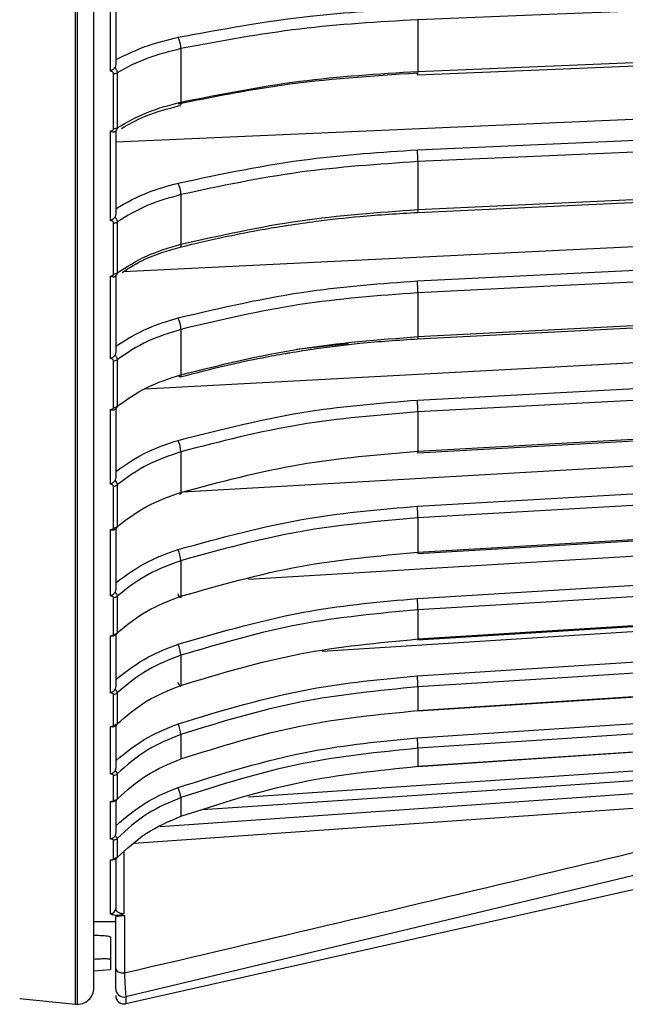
# Model space of a CAD drawing. Header units: millimetres. Extents: x -98 to 272, y -127 to 126.
# Tile 5 of 18: x -5 to 31, y -122 to -63. Entities that reach past the tile are written whole.
import ezdxf

# ---------------------------------------------------------------- set-up
doc = ezdxf.new("R2010")
doc.units = ezdxf.units.MM

msp = doc.modelspace()

# ---------------------------------------------------------------- linework, layer by layer
at = {"color": 7, "linetype": 'Continuous', "lineweight": 25}
for p, q in [((-1.6, -121.889), (-1.6, -9.5)), ((-1.5, -9.5), (-1.5, -121.894)), ((0.5, -66.121), (0.5, -60.406)), ((0.8, -60.438), (0.8, -65.773)), ((18.872, -63.052), (18.872, -66.138)), ((4.702, -64.783), (4.702, -67.978)), ((0.668, -69.563), (0.668, -66.275)), ((0.888, -66.22), (0.888, -69.506)), ((0.8, -70.35), (55.614, -67.935)), ((4.642, -68.186), (4.673, -68.18)), ((0.5, -75.055), (0.5, -69.712)), ((0.8, -69.709), (0.8, -74.696)), ((18.872, -71.536), (18.872, -74.401)), ((4.702, -73.503), (4.702, -76.468)), ((0.668, -78.249), (0.668, -75.197)), ((0.888, -75.136), (0.888, -78.185)), ((1.269, -78.108), (55.614, -75.449)), ((0.5, -83.308), (0.5, -78.388)), ((0.8, -78.349), (0.8, -82.942)), ((18.872, -79.373), (18.872, -81.99)), ((4.702, -81.557), (4.702, -84.266)), ((2.546, -85.111), (55.614, -82.279)), ((14.703, -82.424), (11.605, -82.77)), ((0.668, -86.227), (0.668, -83.439)), ((0.888, -83.371), (0.888, -86.156)), ((0.5, -90.807), (0.5, -86.353)), ((0.8, -86.28), (0.8, -90.438)), ((18.872, -86.491), (18.872, -88.836)), ((4.807, -91.276), (55.614, -88.364)), ((4.702, -88.873), (4.702, -91.3)), ((0.668, -93.424), (0.668, -90.925)), ((0.888, -90.851), (0.888, -93.347)), ((18.872, -92.826), (18.872, -94.878)), ((0.5, -97.484), (0.5, -93.536)), ((0.8, -93.429), (0.8, -97.114)), ((8.748, -96.496), (55.614, -93.649)), ((4.702, -95.384), (4.702, -97.508)), ((0.668, -99.775), (0.668, -97.588)), ((0.888, -97.508), (0.888, -99.693)), ((13.148, -100.787), (55.614, -98.086)), ((18.872, -98.32), (18.872, -100.061)), ((0.5, -103.278), (0.5, -99.873)), ((0.8, -99.732), (0.8, -102.911)), ((4.702, -101.031), (4.702, -102.833)), ((18.872, -102.923), (18.872, -104.338)), ((0.668, -105.222), (0.668, -103.367)), ((0.888, -103.282), (0.888, -105.136)), ((0.5, -108.137), (0.5, -105.304)), ((0.8, -105.132), (0.8, -107.776)), ((4.702, -105.763), (4.702, -107.227)), ((18.872, -106.595), (18.872, -107.669)), ((0.668, -109.716), (0.668, -108.21)), ((0.888, -108.121), (0.888, -109.626)), ((58.15, -107.887), (1.41, -121.446)), ((58.15, -109.101), (1.41, -121.863)), ((0.5, -112.017), (0.5, -109.783)), ((0.8, -109.726), (0.8, -111.665)), ((4.702, -109.537), (4.702, -110.649)), ((0.668, -113.217), (0.668, -112.072)), ((0.888, -111.981), (0.888, -113.124)), ((1.281, -112.8), (1.281, -116.473)), ((0.5, -116.478), (0.5, -113.267)), ((0.8, -113.191), (0.8, -116.181)), ((-0.5, -116.944), (0.8, -116.944)), ((0.8, -119.755), (0.8, -116.671)), ((1.319, -116.593), (1.319, -120.022)), ((0.5, -117.891), (0.5, -119.813)), ((-0.5, -119.9), (0.5, -119.813)), ((-4.939, -121.554), (-1.6, -121.889)), ((1.41, -121.446), (1.41, -121.863))]:
    msp.add_line(p, q, dxfattribs=at)
at = {"color": 7, "linetype": 'Continuous', "lineweight": 25, "flags": 128}
for points in [[(56.725, -61.583), (43.855, -62.083), (35.527, -62.406), (27.2, -62.729), (18.872, -63.052)], [(18.872, -66.138), (31.742, -65.608), (40.07, -65.265), (48.398, -64.921), (56.725, -64.578)], [(18.86, -66.341), (37.195, -65.586), (56.713, -64.782)], [(18.86, -66.341), (18.857, -66.342), (18.851, -66.328), (18.844, -66.295), (18.837, -66.245)], [(4.702, -67.978), (4.699, -68.051), (4.689, -68.111), (4.673, -68.155), (4.651, -68.181), (4.638, -68.188)], [(18.837, -70.831), (40.035, -69.897), (56.691, -69.164)], [(56.725, -69.868), (43.855, -70.435), (35.527, -70.802), (27.2, -71.169), (18.872, -71.536)], [(18.861, -74.568), (37.196, -73.719), (56.715, -72.815)], [(18.872, -74.401), (31.742, -73.805), (40.07, -73.419), (48.398, -73.034), (56.725, -72.648)], [(4.702, -76.468), (4.699, -76.535), (4.689, -76.587), (4.673, -76.623), (4.651, -76.64), (4.649, -76.641)], [(18.837, -78.665), (40.035, -77.628), (56.691, -76.813)], [(56.725, -77.521), (43.855, -78.151), (35.527, -78.558), (27.2, -78.966), (18.872, -79.373)], [(18.863, -82.123), (37.198, -81.188), (56.716, -80.193)], [(18.872, -81.99), (31.742, -81.334), (40.07, -80.909), (48.398, -80.484), (56.725, -80.06)], [(18.837, -85.787), (40.035, -84.655), (56.691, -83.767)], [(4.702, -84.266), (4.699, -84.325), (4.689, -84.37), (4.673, -84.397), (4.651, -84.405), (4.624, -84.395), (4.594, -84.367), (4.563, -84.326)], [(56.725, -84.471), (43.855, -85.158), (35.527, -85.602), (27.2, -86.047), (18.872, -86.491)], [(18.864, -88.938), (37.199, -87.926), (56.717, -86.849)], [(18.872, -88.836), (31.742, -88.126), (40.07, -87.666), (48.398, -87.206), (56.725, -86.747)], [(18.837, -92.131), (40.035, -90.916), (56.691, -89.962)], [(56.725, -90.656), (43.855, -91.394), (35.527, -91.871), (27.2, -92.348), (18.872, -92.826)], [(4.702, -91.3), (4.699, -91.352), (4.689, -91.388), (4.673, -91.406), (4.651, -91.406), (4.624, -91.387), (4.594, -91.35), (4.591, -91.346)], [(18.865, -94.952), (37.2, -93.871), (56.718, -92.721)], [(18.872, -94.878), (31.742, -94.12), (40.07, -93.629), (48.398, -93.139), (56.725, -92.648)], [(18.872, -94.878), (18.871, -94.922), (18.869, -94.947), (18.866, -94.954), (18.865, -94.952)], [(18.837, -97.641), (40.035, -96.354), (56.691, -95.342)], [(56.725, -96.021), (43.855, -96.802), (35.527, -97.308), (27.2, -97.814), (18.872, -98.32)], [(4.702, -97.508), (4.699, -97.552), (4.689, -97.579), (4.673, -97.588), (4.651, -97.578), (4.624, -97.551), (4.594, -97.506), (4.561, -97.446), (4.526, -97.373)], [(18.866, -100.109), (37.201, -98.97), (56.719, -97.758)], [(18.872, -100.061), (31.742, -99.262), (40.07, -98.745), (48.398, -98.227), (56.725, -97.71)], [(18.837, -102.267), (40.035, -100.919), (56.691, -99.859)], [(18.866, -100.109), (18.862, -100.087), (18.86, -100.073)], [(18.872, -100.061), (18.871, -100.096), (18.869, -100.112), (18.866, -100.109), (18.866, -100.109)], [(56.725, -100.515), (43.855, -101.334), (35.527, -101.864), (27.2, -102.394), (18.872, -102.923)], [(18.867, -104.362), (37.202, -103.176), (56.72, -101.912)], [(18.872, -104.338), (31.742, -103.505), (40.07, -102.966), (48.398, -102.427), (56.725, -101.888)], [(4.702, -102.833), (4.699, -102.868), (4.689, -102.886), (4.673, -102.886), (4.651, -102.867), (4.624, -102.831), (4.594, -102.779), (4.561, -102.713), (4.526, -102.635)], [(18.837, -105.967), (40.035, -104.57), (56.691, -103.472)], [(56.725, -104.1), (43.855, -104.948), (35.527, -105.497), (27.2, -106.046), (18.872, -106.595)], [(18.872, -104.338), (18.871, -104.364), (18.869, -104.371), (18.866, -104.358), (18.865, -104.351)], [(18.868, -107.674), (37.203, -106.45), (56.721, -105.147)], [(18.872, -107.669), (31.742, -106.81), (40.07, -106.254), (48.398, -105.698), (56.725, -105.142)], [(8.749, -109.501), (32.319, -107.906), (56.691, -106.256)], [(56.725, -106.848), (37.869, -108.125), (25.668, -108.951), (13.467, -109.777), (5.995, -110.282)], [(18.872, -107.669), (18.871, -107.686), (18.869, -107.684), (18.868, -107.674)], [(3.457, -111.269), (26.929, -109.626), (47.093, -108.214)], [(47.156, -109.12), (21.466, -110.916), (1.905, -112.284)], [(0.87, -116.59), (1.121, -116.592), (1.319, -116.593)], [(0.8, -119.755), (0.81, -119.808), (0.84, -119.859), (0.888, -119.906), (0.953, -119.947), (1.032, -119.98), (1.122, -120.004), (1.219, -120.018), (1.319, -120.022)]]:
    msp.add_lwpolyline(points, dxfattribs=at)
at = {"color": 7, "linetype": 'Continuous', "lineweight": 25}
for centre, radius, start, end in [((3.31, -64.783), 1.392, 359.99906, 29.1374), ((0.678, -65.842), 0.433, 268.66284, 299.03192), ((18.183, -66.199), 0.691, 348.08098, 5.02794), ((0.677, -69.146), 0.417, 268.67746, 300.33464), ((11.205, -71.558), 7.667, 0.16593, 5.44146), ((3.164, -73.533), 1.538, 1.13387, 27.71672), ((18.429, -74.456), 0.447, 345.53348, 7.14955), ((0.676, -74.804), 0.393, 268.72539, 302.52591), ((0.676, -77.867), 0.382, 268.76351, 303.69053), ((10.395, -79.432), 8.477, 0.39622, 5.18765), ((3.024, -81.623), 1.679, 2.23745, 26.58043), ((18.504, -82.031), 0.371, 345.5863, 6.35954), ((0.675, -83.074), 0.365, 268.84805, 305.63455), ((9.608, -86.592), 9.264, 0.62414, 4.98693), ((0.675, -85.87), 0.357, 268.9037, 306.6595), ((2.889, -88.979), 1.816, 3.3616, 25.67533), ((19.245, -88.824), 0.398, 182.84213, 196.72277), ((18.689, -88.873), 0.186, 339.48326, 11.31748), ((0.674, -90.58), 0.345, 269.01356, 308.35602), ((8.826, -92.977), 10.047, 0.86178, 4.82846), ((0.673, -93.084), 0.339, 269.08015, 309.24234), ((2.755, -95.539), 1.953, 4.56024, 24.95687), ((19.239, -94.854), 0.387, 185.0507, 194.60106), ((0.672, -97.257), 0.331, 269.20358, 310.69483), ((8.001, -98.533), 10.873, 1.12225, 4.70282), ((0.672, -99.448), 0.326, 269.27455, 311.44521), ((2.613, -101.246), 2.1, 5.89599, 24.38346), ((7.03, -103.217), 11.846, 1.4217, 4.60053), ((0.671, -103.047), 0.32, 269.40021, 312.65935), ((0.671, -104.905), 0.317, 269.46945, 313.27734), ((2.444, -106.058), 2.277, 7.44919, 23.90976), ((5.665, -107.006), 13.213, 1.78218, 4.50986), ((0.67, -107.897), 0.312, 269.58713, 314.25975), ((2.202, -109.948), 2.534, 9.3319, 23.47652), ((0.67, -109.406), 0.31, 269.6493, 314.74912), ((0.669, -111.766), 0.307, 269.7503, 315.50636), ((0.669, -112.912), 0.305, 269.80099, 315.87063), ((0.501, -116.18), 0.299, 269.75089, 359.7487), ((-1.5, -120.894), 1, 264.25681, 0), ((1.3, -120.959), 0.5, 180.12724, 282.73979), ((1.3, -121.375), 0.5, 180, 282.67567)]:
    msp.add_arc(centre, radius, start, end, dxfattribs=at)
for points, knots in [([(-0.5, -120.894), (-0.5, -120.833), (-0.5, -120.705), (-0.5, -119.619), (-0.5, -117.706), (-0.5, -114.968), (-0.5, -111.535), (-0.5, -107.536), (-0.5, -102.629), (-0.5, -97.063), (-0.5, -90.944), (-0.5, -84.389), (-0.5, -77.069), (-0.5, -68.996), (-0.5, -60.202), (-0.5, -50.926), (-0.5, -41.278), (-0.5, -31.371), (-0.5, -21.111), (-0.5, -13.772), (-0.5, -9.873), (-0.5, -9.5)], [0, 0, 0, 0, 0.048597, 0.100704, 0.156541, 0.216306, 0.266138, 0.318559, 0.373603, 0.431274, 0.482244, 0.535033, 0.589566, 0.645743, 0.703434, 0.762478, 0.819222, 0.876823, 0.935084, 0.993794, 1, 1, 1, 1]), ([(4.526, -64.105), (7.138, -63.621), (11.803, -62.757), (16.687, -62.479), (18.837, -62.356)], [0, 0, 0, 0, 0.5596873, 1, 1, 1, 1]), ([(18.872, -63.052), (16.502, -63.192), (11.666, -63.477), (7.054, -64.342), (4.702, -64.783)], [0, 0, 0, 0, 0.490197, 1, 1, 1, 1]), ([(0.8, -65.452), (1.429, -65.14), (2.55, -64.583), (3.923, -64.251), (4.526, -64.105)], [0, 0, 0, 0, 0.560781, 1, 1, 1, 1]), ([(4.702, -64.783), (4.02, -64.952), (2.598, -65.305), (1.473, -65.907), (0.888, -66.22)], [0, 0, 0, 0, 0.480094, 1, 1, 1, 1]), ([(0.8, -65.773), (0.798, -65.798), (0.795, -65.848), (0.772, -65.89), (0.76, -65.911)], [0, 0, 0, 0, 0.501334, 1, 1, 1, 1]), ([(0.76, -65.911), (0.745, -65.929), (0.714, -65.967), (0.649, -66.022), (0.576, -66.074), (0.526, -66.105), (0.5, -66.121)], [0, 0, 0, 0, 0.236075, 0.479693, 0.733544, 1, 1, 1, 1]), ([(0.668, -66.275), (0.664, -66.254), (0.656, -66.213), (0.596, -66.155), (0.536, -66.134), (0.5, -66.121)], [0, 0, 0, 0, 0.279609, 0.560001, 1, 1, 1, 1]), ([(0.76, -65.911), (0.794, -65.958), (0.847, -66.031), (0.882, -66.139), (0.886, -66.193), (0.888, -66.22)], [0, 0, 0, 0, 0.480439, 0.736529, 1, 1, 1, 1]), ([(18.837, -66.245), (16.104, -66.425), (11.22, -66.746), (6.573, -67.688), (4.526, -68.102)], [0, 0, 0, 0, 0.559687, 1, 1, 1, 1]), ([(4.702, -67.978), (7.054, -67.509), (11.666, -66.59), (16.502, -66.287), (18.872, -66.138)], [0, 0, 0, 0, 0.509803, 1, 1, 1, 1]), ([(0.888, -69.506), (1.449, -69.185), (2.571, -68.544), (3.992, -68.166), (4.702, -67.978)], [0, 0, 0, 0, 0.5, 1, 1, 1, 1]), ([(1.146, -69.549), (1.589, -69.297), (2.604, -68.718), (3.903, -68.379), (4.635, -68.189)], [0, 0, 0, 0, 0.436191, 1, 1, 1, 1]), ([(0.5, -69.712), (0.524, -69.705), (0.57, -69.691), (0.624, -69.654), (0.66, -69.61), (0.665, -69.579), (0.668, -69.563)], [0, 0, 0, 0, 0.281116, 0.559961, 0.780263, 1, 1, 1, 1]), ([(0.76, -69.746), (0.745, -69.753), (0.714, -69.768), (0.649, -69.768), (0.576, -69.752), (0.526, -69.726), (0.5, -69.712)], [0, 0, 0, 0, 0.236075, 0.479693, 0.733544, 1, 1, 1, 1]), ([(0.888, -69.506), (0.886, -69.532), (0.882, -69.583), (0.847, -69.671), (0.794, -69.716), (0.76, -69.746)], [0, 0, 0, 0, 0.263471, 0.519561, 1, 1, 1, 1]), ([(0.76, -69.746), (0.772, -69.738), (0.795, -69.722), (0.798, -69.714), (0.8, -69.709)], [0, 0, 0, 0, 0.498932, 1, 1, 1, 1]), ([(4.526, -72.818), (7.138, -72.268), (11.803, -71.287), (16.687, -70.971), (18.837, -70.831)], [0, 0, 0, 0, 0.559687, 1, 1, 1, 1]), ([(18.872, -71.536), (16.502, -71.695), (11.666, -72.02), (7.054, -73.002), (4.702, -73.503)], [0, 0, 0, 0, 0.490197, 1, 1, 1, 1]), ([(0.8, -74.348), (1.429, -73.993), (2.55, -73.361), (3.923, -72.983), (4.526, -72.818)], [0, 0, 0, 0, 0.560781, 1, 1, 1, 1]), ([(4.702, -73.503), (4.02, -73.695), (2.598, -74.096), (1.473, -74.78), (0.888, -75.136)], [0, 0, 0, 0, 0.480094, 1, 1, 1, 1]), ([(0.8, -74.696), (0.798, -74.722), (0.795, -74.775), (0.772, -74.819), (0.76, -74.841)], [0, 0, 0, 0, 0.501334, 1, 1, 1, 1]), ([(4.702, -76.468), (7.054, -75.942), (11.666, -74.909), (16.502, -74.568), (18.872, -74.401)], [0, 0, 0, 0, 0.5098032, 1, 1, 1, 1]), ([(11.111, -75.339), (11.666, -75.257), (13.087, -75.048), (15.668, -74.759), (17.706, -74.637), (18.861, -74.568)], [0, 0, 0, 0, 0.217505, 0.556466, 1, 1, 1, 1]), ([(0.76, -74.841), (0.745, -74.861), (0.714, -74.901), (0.649, -74.958), (0.576, -75.01), (0.526, -75.04), (0.5, -75.055)], [0, 0, 0, 0, 0.2360748, 0.4796934, 0.7335442, 1, 1, 1, 1]), ([(0.668, -75.197), (0.664, -75.178), (0.656, -75.14), (0.596, -75.086), (0.536, -75.066), (0.5, -75.055)], [0, 0, 0, 0, 0.279609, 0.560001, 1, 1, 1, 1]), ([(0.76, -74.841), (0.794, -74.887), (0.847, -74.957), (0.882, -75.059), (0.886, -75.11), (0.888, -75.136)], [0, 0, 0, 0, 0.480439, 0.736529, 1, 1, 1, 1]), ([(4.65, -76.641), (5.587, -76.416), (7.207, -76.027), (9.328, -75.631), (10.544, -75.419), (11.063, -75.346), (11.111, -75.339)], [0, 0, 0, 0, 0.442327, 0.764295, 0.978198, 1, 1, 1, 1]), ([(0.888, -78.185), (1.449, -77.825), (2.571, -77.104), (3.992, -76.68), (4.702, -76.468)], [0, 0, 0, 0, 0.5, 1, 1, 1, 1]), ([(1.189, -78.155), (1.624, -77.876), (2.631, -77.231), (3.918, -76.855), (4.648, -76.641)], [0, 0, 0, 0, 0.432482, 1, 1, 1, 1]), ([(0.5, -78.388), (0.524, -78.381), (0.57, -78.368), (0.624, -78.334), (0.66, -78.293), (0.665, -78.264), (0.668, -78.249)], [0, 0, 0, 0, 0.281116, 0.559961, 0.780263, 1, 1, 1, 1]), ([(0.888, -78.185), (0.886, -78.209), (0.882, -78.256), (0.847, -78.335), (0.794, -78.375), (0.76, -78.401)], [0, 0, 0, 0, 0.263471, 0.519561, 1, 1, 1, 1]), ([(0.76, -78.401), (0.745, -78.41), (0.714, -78.429), (0.649, -78.435), (0.576, -78.424), (0.526, -78.4), (0.5, -78.388)], [0, 0, 0, 0, 0.2360748, 0.4796934, 0.7335442, 1, 1, 1, 1]), ([(0.76, -78.401), (0.772, -78.391), (0.795, -78.371), (0.798, -78.356), (0.8, -78.349)], [0, 0, 0, 0, 0.498932, 1, 1, 1, 1]), ([(4.526, -80.871), (7.138, -80.261), (11.803, -79.171), (16.687, -78.82), (18.837, -78.665)], [0, 0, 0, 0, 0.559687, 1, 1, 1, 1]), ([(18.872, -79.373), (16.502, -79.55), (11.666, -79.91), (7.054, -81.001), (4.702, -81.557)], [0, 0, 0, 0, 0.490197, 1, 1, 1, 1]), ([(0.8, -82.571), (1.429, -82.177), (2.55, -81.474), (3.923, -81.055), (4.526, -80.871)], [0, 0, 0, 0, 0.560781, 1, 1, 1, 1]), ([(4.702, -81.557), (4.02, -81.771), (2.598, -82.216), (1.473, -82.976), (0.888, -83.371)], [0, 0, 0, 0, 0.480094, 1, 1, 1, 1]), ([(4.702, -84.266), (7.054, -83.686), (11.666, -82.549), (16.502, -82.174), (18.872, -81.99)], [0, 0, 0, 0, 0.509803, 1, 1, 1, 1]), ([(11.203, -82.958), (11.729, -82.873), (13.12, -82.648), (15.67, -82.334), (17.708, -82.199), (18.863, -82.123)], [0, 0, 0, 0, 0.208434, 0.551324, 1, 1, 1, 1]), ([(0.8, -82.942), (0.798, -82.97), (0.795, -83.024), (0.772, -83.071), (0.76, -83.094)], [0, 0, 0, 0, 0.501334, 1, 1, 1, 1]), ([(4.656, -84.405), (5.594, -84.157), (7.213, -83.73), (9.333, -83.293), (10.577, -83.055), (11.126, -82.97), (11.203, -82.958)], [0, 0, 0, 0, 0.436518, 0.754258, 0.965351, 1, 1, 1, 1]), ([(0.76, -83.094), (0.745, -83.115), (0.714, -83.157), (0.649, -83.215), (0.576, -83.267), (0.526, -83.294), (0.5, -83.308)], [0, 0, 0, 0, 0.236075, 0.479693, 0.733544, 1, 1, 1, 1]), ([(0.668, -83.439), (0.664, -83.422), (0.656, -83.387), (0.596, -83.337), (0.536, -83.319), (0.5, -83.308)], [0, 0, 0, 0, 0.279609, 0.560001, 1, 1, 1, 1]), ([(0.76, -83.094), (0.794, -83.138), (0.847, -83.205), (0.882, -83.3), (0.886, -83.347), (0.888, -83.371)], [0, 0, 0, 0, 0.480439, 0.736529, 1, 1, 1, 1]), ([(0.888, -86.156), (1.449, -85.76), (2.571, -84.966), (3.992, -84.499), (4.702, -84.266)], [0, 0, 0, 0, 0.5, 1, 1, 1, 1]), ([(4.526, -88.192), (7.138, -87.527), (11.803, -86.338), (16.687, -85.955), (18.837, -85.787)], [0, 0, 0, 0, 0.5596873, 1, 1, 1, 1]), ([(0.5, -86.353), (0.524, -86.347), (0.57, -86.335), (0.624, -86.304), (0.66, -86.267), (0.665, -86.24), (0.668, -86.227)], [0, 0, 0, 0, 0.2811158, 0.5599606, 0.7802627, 1, 1, 1, 1]), ([(0.76, -86.346), (0.745, -86.357), (0.714, -86.38), (0.649, -86.391), (0.576, -86.385), (0.526, -86.364), (0.5, -86.353)], [0, 0, 0, 0, 0.236075, 0.479693, 0.733544, 1, 1, 1, 1]), ([(0.888, -86.156), (0.886, -86.178), (0.882, -86.22), (0.847, -86.291), (0.794, -86.324), (0.76, -86.346)], [0, 0, 0, 0, 0.263471, 0.519561, 1, 1, 1, 1]), ([(0.76, -86.346), (0.772, -86.333), (0.795, -86.309), (0.798, -86.289), (0.8, -86.28)], [0, 0, 0, 0, 0.498932, 1, 1, 1, 1]), ([(18.872, -86.491), (16.502, -86.684), (11.666, -87.077), (7.054, -88.266), (4.702, -88.873)], [0, 0, 0, 0, 0.490197, 1, 1, 1, 1]), ([(0.8, -90.046), (1.429, -89.616), (2.55, -88.85), (3.923, -88.393), (4.526, -88.192)], [0, 0, 0, 0, 0.560781, 1, 1, 1, 1]), ([(4.702, -91.3), (7.054, -90.673), (11.666, -89.442), (16.502, -89.036), (18.872, -88.836)], [0, 0, 0, 0, 0.509803, 1, 1, 1, 1]), ([(4.702, -88.873), (4.02, -89.106), (2.598, -89.591), (1.473, -90.42), (0.888, -90.851)], [0, 0, 0, 0, 0.480094, 1, 1, 1, 1]), ([(0.76, -90.595), (0.745, -90.616), (0.714, -90.661), (0.649, -90.719), (0.576, -90.77), (0.526, -90.795), (0.5, -90.807)], [0, 0, 0, 0, 0.2360748, 0.4796934, 0.7335442, 1, 1, 1, 1]), ([(0.8, -90.438), (0.798, -90.466), (0.795, -90.521), (0.772, -90.57), (0.76, -90.595)], [0, 0, 0, 0, 0.501334, 1, 1, 1, 1]), ([(0.76, -90.595), (0.794, -90.636), (0.847, -90.699), (0.882, -90.787), (0.886, -90.829), (0.888, -90.851)], [0, 0, 0, 0, 0.4804392, 0.736529, 1, 1, 1, 1]), ([(0.668, -90.925), (0.664, -90.91), (0.656, -90.878), (0.596, -90.833), (0.536, -90.817), (0.5, -90.807)], [0, 0, 0, 0, 0.279609, 0.560001, 1, 1, 1, 1]), ([(0.888, -93.347), (1.449, -92.918), (2.571, -92.059), (3.992, -91.553), (4.702, -91.3)], [0, 0, 0, 0, 0.5, 1, 1, 1, 1]), ([(4.526, -94.715), (7.138, -94), (11.803, -92.723), (16.687, -92.312), (18.837, -92.131)], [0, 0, 0, 0, 0.559687, 1, 1, 1, 1]), ([(18.872, -92.826), (16.502, -93.033), (11.666, -93.455), (7.054, -94.732), (4.702, -95.384)], [0, 0, 0, 0, 0.490197, 1, 1, 1, 1]), ([(0.5, -93.536), (0.524, -93.531), (0.57, -93.52), (0.624, -93.493), (0.66, -93.46), (0.665, -93.436), (0.668, -93.424)], [0, 0, 0, 0, 0.281116, 0.559961, 0.780263, 1, 1, 1, 1]), ([(0.76, -93.509), (0.745, -93.522), (0.714, -93.549), (0.649, -93.565), (0.576, -93.564), (0.526, -93.546), (0.5, -93.536)], [0, 0, 0, 0, 0.236075, 0.479693, 0.733544, 1, 1, 1, 1]), ([(0.888, -93.347), (0.886, -93.366), (0.882, -93.404), (0.847, -93.465), (0.794, -93.491), (0.76, -93.509)], [0, 0, 0, 0, 0.263471, 0.519561, 1, 1, 1, 1]), ([(0.8, -96.705), (1.429, -96.244), (2.55, -95.421), (3.923, -94.93), (4.526, -94.715)], [0, 0, 0, 0, 0.560781, 1, 1, 1, 1]), ([(4.702, -97.508), (7.054, -96.839), (11.666, -95.525), (16.502, -95.091), (18.872, -94.878)], [0, 0, 0, 0, 0.5098032, 1, 1, 1, 1]), ([(4.702, -95.384), (4.02, -95.634), (2.598, -96.155), (1.473, -97.045), (0.888, -97.508)], [0, 0, 0, 0, 0.480094, 1, 1, 1, 1]), ([(0.76, -97.275), (0.745, -97.297), (0.714, -97.343), (0.649, -97.401), (0.576, -97.45), (0.526, -97.473), (0.5, -97.484)], [0, 0, 0, 0, 0.236075, 0.479693, 0.733544, 1, 1, 1, 1]), ([(0.668, -97.588), (0.664, -97.574), (0.656, -97.546), (0.596, -97.507), (0.536, -97.493), (0.5, -97.484)], [0, 0, 0, 0, 0.279609, 0.560001, 1, 1, 1, 1]), ([(0.8, -97.114), (0.798, -97.142), (0.795, -97.199), (0.772, -97.249), (0.76, -97.275)], [0, 0, 0, 0, 0.5013338, 1, 1, 1, 1]), ([(0.76, -97.275), (0.794, -97.313), (0.847, -97.372), (0.882, -97.452), (0.886, -97.489), (0.888, -97.508)], [0, 0, 0, 0, 0.4804392, 0.736529, 1, 1, 1, 1]), ([(0.888, -99.693), (1.449, -99.234), (2.571, -98.318), (3.992, -97.778), (4.702, -97.508)], [0, 0, 0, 0, 0.5, 1, 1, 1, 1]), ([(4.526, -100.379), (7.138, -99.622), (11.803, -98.269), (16.687, -97.833), (18.837, -97.641)], [0, 0, 0, 0, 0.5596873, 1, 1, 1, 1]), ([(18.872, -98.32), (16.502, -98.539), (11.666, -98.986), (7.054, -100.34), (4.702, -101.031)], [0, 0, 0, 0, 0.490197, 1, 1, 1, 1]), ([(0.5, -99.873), (0.524, -99.868), (0.57, -99.859), (0.624, -99.835), (0.66, -99.806), (0.665, -99.785), (0.668, -99.775)], [0, 0, 0, 0, 0.281116, 0.559961, 0.780263, 1, 1, 1, 1]), ([(0.76, -99.825), (0.745, -99.84), (0.714, -99.87), (0.649, -99.892), (0.576, -99.896), (0.526, -99.881), (0.5, -99.873)], [0, 0, 0, 0, 0.236075, 0.479693, 0.733544, 1, 1, 1, 1]), ([(0.888, -99.693), (0.886, -99.709), (0.882, -99.742), (0.847, -99.793), (0.794, -99.812), (0.76, -99.825)], [0, 0, 0, 0, 0.263471, 0.519561, 1, 1, 1, 1]), ([(0.8, -102.489), (1.429, -102), (2.55, -101.128), (3.923, -100.608), (4.526, -100.379)], [0, 0, 0, 0, 0.560781, 1, 1, 1, 1]), ([(4.702, -102.833), (7.054, -102.127), (11.666, -100.743), (16.502, -100.285), (18.872, -100.061)], [0, 0, 0, 0, 0.5098032, 1, 1, 1, 1]), ([(4.702, -101.031), (4.02, -101.296), (2.598, -101.848), (1.473, -102.792), (0.888, -103.282)], [0, 0, 0, 0, 0.480094, 1, 1, 1, 1]), ([(4.526, -105.135), (7.138, -104.342), (11.803, -102.925), (16.687, -102.468), (18.837, -102.267)], [0, 0, 0, 0, 0.559687, 1, 1, 1, 1]), ([(0.8, -102.911), (0.798, -102.94), (0.795, -102.997), (0.772, -103.048), (0.76, -103.073)], [0, 0, 0, 0, 0.501334, 1, 1, 1, 1]), ([(0.888, -105.136), (1.449, -104.652), (2.571, -103.686), (3.992, -103.117), (4.702, -102.833)], [0, 0, 0, 0, 0.5, 1, 1, 1, 1]), ([(18.872, -102.923), (16.502, -103.153), (11.666, -103.621), (7.054, -105.04), (4.702, -105.763)], [0, 0, 0, 0, 0.490197, 1, 1, 1, 1]), ([(0.76, -103.073), (0.745, -103.096), (0.714, -103.143), (0.649, -103.201), (0.576, -103.248), (0.526, -103.268), (0.5, -103.278)], [0, 0, 0, 0, 0.236075, 0.479693, 0.733544, 1, 1, 1, 1]), ([(0.668, -103.367), (0.664, -103.355), (0.656, -103.331), (0.596, -103.298), (0.536, -103.286), (0.5, -103.278)], [0, 0, 0, 0, 0.279609, 0.560001, 1, 1, 1, 1]), ([(0.76, -103.073), (0.794, -103.109), (0.847, -103.163), (0.882, -103.234), (0.886, -103.266), (0.888, -103.282)], [0, 0, 0, 0, 0.480439, 0.736529, 1, 1, 1, 1]), ([(4.702, -107.227), (7.054, -106.491), (11.666, -105.048), (16.502, -104.571), (18.872, -104.338)], [0, 0, 0, 0, 0.509803, 1, 1, 1, 1]), ([(0.5, -105.304), (0.524, -105.301), (0.57, -105.293), (0.624, -105.272), (0.66, -105.248), (0.665, -105.231), (0.668, -105.222)], [0, 0, 0, 0, 0.281116, 0.559961, 0.780263, 1, 1, 1, 1]), ([(0.76, -105.237), (0.745, -105.254), (0.714, -105.287), (0.649, -105.314), (0.576, -105.323), (0.526, -105.311), (0.5, -105.304)], [0, 0, 0, 0, 0.236075, 0.479693, 0.733544, 1, 1, 1, 1]), ([(0.615, -105.315), (0.643, -105.309), (0.703, -105.297), (0.79, -105.255), (0.837, -105.217), (0.862, -105.197)], [0, 0, 0, 0, 0.279287, 0.610157, 1, 1, 1, 1]), ([(0.888, -105.136), (0.886, -105.15), (0.882, -105.177), (0.847, -105.217), (0.794, -105.229), (0.76, -105.237)], [0, 0, 0, 0, 0.263471, 0.519561, 1, 1, 1, 1]), ([(0.8, -107.345), (1.429, -106.832), (2.55, -105.919), (3.923, -105.374), (4.526, -105.135)], [0, 0, 0, 0, 0.560781, 1, 1, 1, 1]), ([(4.702, -105.763), (4.02, -106.04), (2.598, -106.619), (1.473, -107.607), (0.888, -108.121)], [0, 0, 0, 0, 0.480094, 1, 1, 1, 1]), ([(4.526, -108.938), (7.138, -108.117), (11.803, -106.648), (16.687, -106.175), (18.837, -105.967)], [0, 0, 0, 0, 0.559687, 1, 1, 1, 1]), ([(18.872, -106.595), (16.502, -106.833), (11.666, -107.318), (7.054, -108.788), (4.702, -109.537)], [0, 0, 0, 0, 0.490197, 1, 1, 1, 1]), ([(0.888, -109.626), (1.449, -109.123), (2.571, -108.115), (3.992, -107.523), (4.702, -107.227)], [0, 0, 0, 0, 0.5, 1, 1, 1, 1]), ([(4.702, -110.649), (7.054, -109.89), (11.666, -108.402), (16.502, -107.91), (18.872, -107.669)], [0, 0, 0, 0, 0.509803, 1, 1, 1, 1]), ([(0.76, -107.939), (0.745, -107.962), (0.714, -108.009), (0.649, -108.066), (0.576, -108.111), (0.526, -108.128), (0.5, -108.137)], [0, 0, 0, 0, 0.236075, 0.479693, 0.733544, 1, 1, 1, 1]), ([(0.668, -108.21), (0.664, -108.2), (0.656, -108.181), (0.596, -108.153), (0.536, -108.143), (0.5, -108.137)], [0, 0, 0, 0, 0.279609, 0.560001, 1, 1, 1, 1]), ([(0.8, -107.776), (0.798, -107.804), (0.795, -107.861), (0.772, -107.913), (0.76, -107.939)], [0, 0, 0, 0, 0.501334, 1, 1, 1, 1]), ([(0.76, -107.939), (0.794, -107.971), (0.847, -108.02), (0.882, -108.081), (0.886, -108.107), (0.888, -108.121)], [0, 0, 0, 0, 0.4804392, 0.736529, 1, 1, 1, 1]), ([(0.8, -111.228), (1.429, -110.697), (2.55, -109.751), (3.923, -109.186), (4.526, -108.938)], [0, 0, 0, 0, 0.560781, 1, 1, 1, 1]), ([(1.319, -120.022), (9.881, -118.007), (25.171, -114.411), (40.438, -110.736), (47.156, -109.12)], [0, 0, 0, 0, 0.56, 1, 1, 1, 1]), ([(0.76, -109.696), (0.745, -109.714), (0.714, -109.751), (0.649, -109.783), (0.576, -109.797), (0.526, -109.787), (0.5, -109.783)], [0, 0, 0, 0, 0.236075, 0.479693, 0.733544, 1, 1, 1, 1]), ([(0.5, -109.783), (0.524, -109.779), (0.57, -109.773), (0.624, -109.757), (0.66, -109.737), (0.665, -109.723), (0.668, -109.716)], [0, 0, 0, 0, 0.281116, 0.559961, 0.780263, 1, 1, 1, 1]), ([(0.575, -109.792), (0.613, -109.785), (0.685, -109.774), (0.791, -109.729), (0.841, -109.69), (0.868, -109.668)], [0, 0, 0, 0, 0.331845, 0.631987, 1, 1, 1, 1]), ([(0.888, -109.626), (0.886, -109.637), (0.882, -109.659), (0.847, -109.688), (0.794, -109.693), (0.76, -109.696)], [0, 0, 0, 0, 0.263471, 0.519561, 1, 1, 1, 1]), ([(4.702, -109.537), (4.02, -109.825), (2.598, -110.424), (1.473, -111.448), (0.888, -111.981)], [0, 0, 0, 0, 0.480094, 1, 1, 1, 1]), ([(0.888, -113.124), (1.449, -112.605), (2.571, -111.566), (3.992, -110.955), (4.702, -110.649)], [0, 0, 0, 0, 0.5, 1, 1, 1, 1]), ([(0.8, -111.665), (0.798, -111.693), (0.795, -111.749), (0.772, -111.801), (0.76, -111.827)], [0, 0, 0, 0, 0.501334, 1, 1, 1, 1]), ([(0.76, -111.827), (0.745, -111.85), (0.714, -111.898), (0.649, -111.953), (0.576, -111.995), (0.526, -112.009), (0.5, -112.017)], [0, 0, 0, 0, 0.236075, 0.479693, 0.733544, 1, 1, 1, 1]), ([(0.668, -112.072), (0.664, -112.065), (0.656, -112.05), (0.596, -112.029), (0.536, -112.021), (0.5, -112.017)], [0, 0, 0, 0, 0.279609, 0.560001, 1, 1, 1, 1]), ([(0.76, -111.827), (0.794, -111.855), (0.847, -111.898), (0.882, -111.949), (0.886, -111.97), (0.888, -111.981)], [0, 0, 0, 0, 0.480439, 0.736529, 1, 1, 1, 1]), ([(0.76, -113.162), (0.745, -113.181), (0.714, -113.221), (0.649, -113.257), (0.576, -113.276), (0.526, -113.27), (0.5, -113.267)], [0, 0, 0, 0, 0.236075, 0.479693, 0.733544, 1, 1, 1, 1]), ([(0.5, -113.267), (0.524, -113.264), (0.57, -113.259), (0.624, -113.247), (0.66, -113.233), (0.665, -113.222), (0.668, -113.217)], [0, 0, 0, 0, 0.281116, 0.559961, 0.780263, 1, 1, 1, 1]), ([(0.56, -113.27), (0.608, -113.263), (0.691, -113.252), (0.798, -113.209), (0.847, -113.171), (0.873, -113.151)], [0, 0, 0, 0, 0.401346, 0.685897, 1, 1, 1, 1]), ([(0.888, -113.124), (0.886, -113.132), (0.882, -113.148), (0.847, -113.165), (0.794, -113.163), (0.76, -113.162)], [0, 0, 0, 0, 0.263471, 0.519561, 1, 1, 1, 1]), ([(0.87, -116.59), (0.813, -116.583), (0.696, -116.569), (0.542, -116.532), (0.517, -116.5), (0.5, -116.478)], [0, 0, 0, 0, 0.242385, 0.501355, 1, 1, 1, 1]), ([(0.8, -116.181), (0.805, -116.214), (0.816, -116.28), (0.904, -116.371), (1.031, -116.434), (1.168, -116.466), (1.244, -116.47), (1.281, -116.473)], [0, 0, 0, 0, 0.271507, 0.534273, 0.778988, 0.892262, 1, 1, 1, 1]), ([(1.281, -116.473), (1.218, -116.506), (1.091, -116.574), (0.944, -116.585), (0.87, -116.59)], [0, 0, 0, 0, 0.4990683, 1, 1, 1, 1]), ([(0.8, -116.671), (0.806, -116.662), (0.817, -116.644), (0.905, -116.622), (1.003, -116.608), (1.096, -116.599), (1.203, -116.594), (1.281, -116.593), (1.319, -116.593)], [0, 0, 0, 0, 0.255862, 0.498767, 0.627443, 0.74948, 0.875639, 1, 1, 1, 1]), ([(0.5, -117.891), (0.494, -117.882), (0.482, -117.866), (0.385, -117.841), (0.24, -117.818), (0.054, -117.802), (-0.179, -117.789), (-0.373, -117.786), (-0.5, -117.785)], [0, 0, 0, 0, 0.164571, 0.302964, 0.50043, 0.632063, 0.759358, 1, 1, 1, 1]), ([(-0.5, -119.193), (-0.433, -119.188), (-0.3, -119.177), (-0.049, -119.164), (0.223, -119.159), (0.405, -119.172), (0.488, -119.19), (0.496, -119.203), (0.5, -119.21)], [0, 0, 0, 0, 0.128501, 0.254843, 0.500189, 0.738976, 0.866815, 1, 1, 1, 1]), ([(0.8, -120.96), (0.8, -120.924), (0.8, -120.851), (0.8, -120.477), (0.8, -120.029), (0.8, -119.755)], [0, 0, 0, 0, 0.281406, 0.561168, 1, 1, 1, 1]), ([(1.319, -120.022), (1.328, -120.213), (1.347, -120.595), (1.372, -121.029), (1.394, -121.341), (1.405, -121.411), (1.41, -121.446)], [0, 0, 0, 0, 0.24881, 0.498719, 0.748349, 1, 1, 1, 1])]:
    msp.add_open_spline(points, degree=3, knots=knots, dxfattribs=at)

doc.saveas('drawing.dxf')
